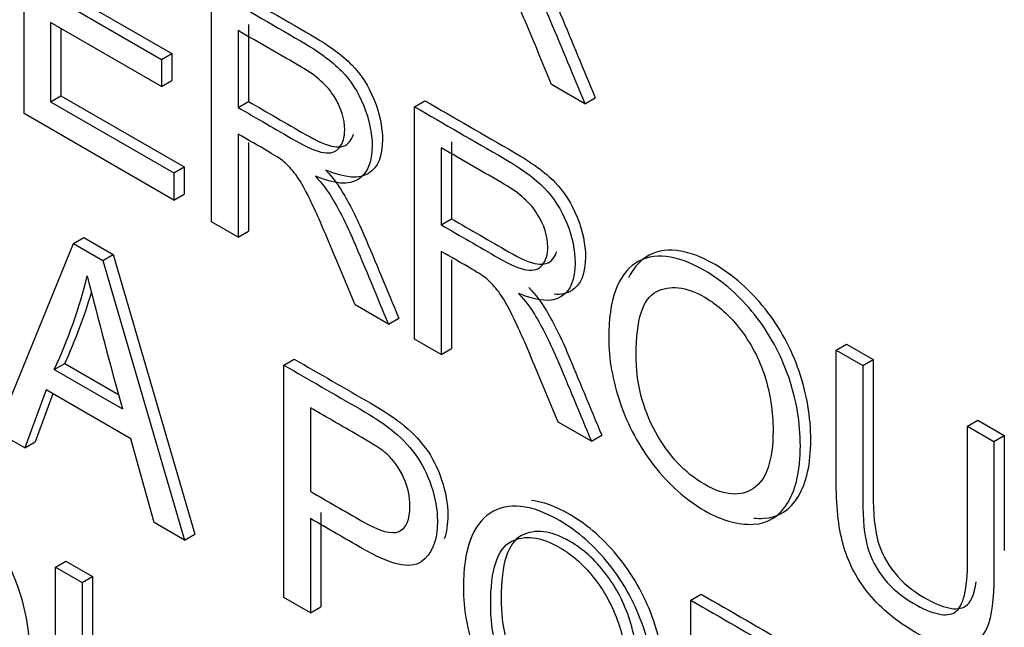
# Model space of a CAD drawing. Header units: inches. Extents: x 2 to 538, y -2 to 358.
# Tile 114 of 121: x 515.798 to 516.133, y 273.505 to 273.712. Entities that reach past the tile are written whole.
import ezdxf

# ---------------------------------------------------------------- set-up
doc = ezdxf.new("R2010")
doc.units = ezdxf.units.IN
doc.header["$MEASUREMENT"] = 0
doc.layers.add('Default', color=7, linetype='Continuous')
doc.layers.add('LAB20180', color=7, linetype='Continuous')

# ---------------------------------------------------------------- blocks, each defined once
blk = doc.blocks.new('SE6')
at = {"layer": 'LAB20180', "color": 7, "linetype": 'Continuous'}
for p, q in [((515.7997159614, 273.679586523), (515.7997159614, 273.7586074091)), ((515.8086856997, 273.7198330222), (515.8464314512, 273.6980405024)), ((515.8122212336, 273.7218742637), (515.8499669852, 273.7000817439)), ((515.8634602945, 273.6427837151), (515.8634602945, 273.7218046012)), ((515.8464314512, 273.688787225), (515.8086856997, 273.7105797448)), ((515.8086856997, 273.7105797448), (515.8086856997, 273.6836611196)), ((515.8760110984, 273.7099133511), (515.8760110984, 273.6837307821)), ((515.8122212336, 273.7085385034), (515.8122212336, 273.6857023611)), ((515.8724755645, 273.7078721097), (515.8724755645, 273.6816895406)), ((515.8464314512, 273.6980405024), (515.8499669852, 273.7000817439)), ((515.8499669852, 273.7000817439), (515.8499669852, 273.6908284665)), ((515.8464314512, 273.6980405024), (515.8464314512, 273.688787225)), ((515.8464314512, 273.688787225), (515.8499669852, 273.6908284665)), ((515.9904708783, 273.6829618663), (515.9791334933, 273.6895075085)), ((515.8086856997, 273.6836611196), (515.8122212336, 273.6857023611)), ((515.8086856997, 273.6836611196), (515.8506203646, 273.6594501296)), ((515.8122212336, 273.6857023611), (515.8541558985, 273.661491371)), ((515.8724755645, 273.6816895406), (515.8760110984, 273.6837307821)), ((515.9325318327, 273.6819261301), (515.9360673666, 273.6839673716)), ((515.9904708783, 273.6829618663), (515.9940064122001, 273.6850031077)), ((515.8506203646, 273.6501968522), (515.7997159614, 273.679586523)), ((515.9325318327, 273.602905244), (515.9325318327, 273.6819261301)), ((515.8724755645, 273.672646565), (515.8724755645, 273.6375787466)), ((515.8760110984, 273.6697736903), (515.8760110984, 273.639619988)), ((515.9450826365, 273.67003488), (515.9450826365, 273.643852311)), ((515.9415471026, 273.6679936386), (515.9415471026, 273.6418110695)), ((515.8506203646, 273.6594501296), (515.8541558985, 273.661491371)), ((515.8506203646, 273.6594501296), (515.8506203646, 273.6501968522)), ((515.8541558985, 273.661491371), (515.8541558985, 273.6522380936)), ((515.8506203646, 273.6501968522), (515.8541558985, 273.6522380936)), ((515.8724755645, 273.6375787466), (515.8634602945, 273.6427837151)), ((515.9415471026, 273.6418110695), (515.9450826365, 273.643852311)), ((515.8724755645, 273.6375787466), (515.8760110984, 273.639619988)), ((515.8164943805, 273.6354126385), (515.8200299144, 273.6374538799)), ((515.8200299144, 273.6374538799), (515.8300013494, 273.6316968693)), ((515.7904047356, 273.5714546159), (515.8164943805, 273.6354126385)), ((515.8164943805, 273.6354126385), (515.8264658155, 273.6296556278)), ((515.9415471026, 273.6327680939), (515.9415471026, 273.5977002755)), ((515.8264658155, 273.6296556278), (515.8300013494, 273.6316968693)), ((515.8264658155, 273.6296556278), (515.8542401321, 273.5345992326)), ((515.8300013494, 273.6316968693), (515.857775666, 273.536640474)), ((515.9450826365, 273.6298952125), (515.9450826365, 273.5997415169)), ((515.923607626, 273.6080576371), (515.912270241, 273.6146032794)), ((515.923607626, 273.6080576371), (515.9271431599, 273.6100988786)), ((515.9415471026, 273.5977002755), (515.9325318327, 273.602905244)), ((515.9415471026, 273.5977002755), (515.9450826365, 273.5997415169)), ((516.0759565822, 273.5991198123), (516.0794921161, 273.6011610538)), ((516.0759565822, 273.5991198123), (516.0849718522, 273.5939148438)), ((516.0794921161, 273.6011610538), (516.0885073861, 273.5959560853)), ((515.8880701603, 273.5940883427), (515.8916056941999, 273.5961295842)), ((516.0849718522, 273.5939148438), (516.0885073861, 273.5959560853)), ((515.8099833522, 273.5925899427), (515.8135188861, 273.5946311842)), ((515.8099833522, 273.5925899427), (515.8331589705, 273.5792094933)), ((515.8135188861, 273.5946311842), (515.831850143, 273.5840476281)), ((515.8880701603, 273.5150674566), (515.8880701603, 273.5940883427)), ((515.8072514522, 273.5856499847), (515.7999208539, 273.5659604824)), ((515.8360729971, 273.5690098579), (515.8072514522, 273.5856499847)), ((515.8095359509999, 273.5843310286), (515.8034563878, 273.5680017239)), ((515.8970854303, 273.5795775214), (515.8970854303, 273.5511867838)), ((516.1206231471, 273.5733315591), (516.124158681, 273.5753728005)), ((516.124158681, 273.5753728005), (516.1331284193, 273.5701941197)), ((515.9926791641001, 273.568179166), (515.9813417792, 273.5747248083)), ((516.1206231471, 273.5733315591), (516.1295928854, 273.5681528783)), ((515.7999208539, 273.5659604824), (515.7904047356, 273.5714546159)), ((515.8439044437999, 273.540566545), (515.8360729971, 273.5690098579)), ((515.9926791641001, 273.568179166), (515.996214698, 273.5702204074)), ((516.1295928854, 273.5681528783), (516.1331284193, 273.5701941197)), ((515.7999208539, 273.5659604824), (515.8034563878, 273.5680017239)), ((515.8970854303, 273.5419335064), (515.8970854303, 273.5098624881)), ((515.9006209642, 273.5439747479), (515.9006209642, 273.5119037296)), ((515.8542401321, 273.5345992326), (515.8439044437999, 273.540566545)), ((515.8542401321, 273.5345992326), (515.857775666, 273.536640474)), ((515.8103931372, 273.5253748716), (515.8139286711, 273.5274161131)), ((515.8103931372, 273.5253748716), (515.8194084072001, 273.5201699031)), ((515.8139286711, 273.5274161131), (515.8229439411, 273.5222111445)), ((515.8194084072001, 273.5201699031), (515.8229439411, 273.5222111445)), ((515.8970854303, 273.5098624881), (515.8880701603, 273.5150674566)), ((516.0265319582, 273.5141473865), (516.0300674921, 273.5161886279)), ((515.8970854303, 273.5098624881), (515.9006209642, 273.5119037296)), ((516.0265319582, 273.4351265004), (516.0265319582, 273.5141473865))]:
    blk.add_line(p, q, dxfattribs=at)
for centre, radius, start, end in [((515.6530179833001, 273.6656032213), 0.1731157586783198, 335.0542550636, 346.2660775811), ((517.5137478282, 274.0477559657), 1.744681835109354, 194.0398056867, 195.5784163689), ((515.6565535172, 273.6676444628), 0.1731157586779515, 335.0542550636, 343.7281593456)]:
    blk.add_arc(centre, radius, start, end, dxfattribs=at)
for points, knots in [([(515.9791334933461, 273.6895075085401), (515.9761284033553, 273.6967278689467), (515.9731233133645, 273.7039482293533), (515.9701182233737, 273.7111685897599), (515.9675120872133, 273.7174303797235), (515.9652918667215, 273.7223145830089), (515.9635616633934, 273.725837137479), (515.9618490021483, 273.729323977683), (515.9603289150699, 273.731962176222), (515.9589629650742, 273.733749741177), (515.957629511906, 273.7354947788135), (515.9562765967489, 273.736983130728), (515.9548651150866, 273.7382186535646), (515.9538392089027, 273.7391166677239), (515.9521332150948, 273.7401639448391), (515.9498111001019, 273.7415046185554), (515.9463203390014, 273.7435200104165), (515.9428295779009, 273.7455354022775), (515.9393388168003, 273.7475507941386)], [0, 0, 0, 0, 0.307175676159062, 0.307175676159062, 0.307175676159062, 0.5164031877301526, 0.5164031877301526, 0.5164031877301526, 0.6347908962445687, 0.6347908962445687, 0.6347908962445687, 0.7168114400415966, 0.7168114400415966, 0.7168114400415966, 0.8091827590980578, 0.8091827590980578, 0.8091827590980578, 1, 1, 1, 1]), ([(515.9656561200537, 273.7332502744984), (515.9680692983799, 273.730542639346), (515.9698905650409, 273.7281767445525), (515.9711199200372, 273.7261525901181), (515.9737447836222, 273.7218307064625), (515.9762649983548, 273.716873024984), (515.9786326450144, 273.7113000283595), (515.9826411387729, 273.7018647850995), (515.986524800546, 273.6924079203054), (515.9904708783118, 273.6829618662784)], [0, 0, 0, 0, 0.1601918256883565, 0.1601918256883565, 0.1601918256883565, 0.4533704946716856, 0.4533704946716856, 0.4533704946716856, 1, 1, 1, 1]), ([(515.9691916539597, 273.7352915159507), (515.9716048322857, 273.7325838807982), (515.9734260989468, 273.7302179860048), (515.9746554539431, 273.7281938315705), (515.9772803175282, 273.7238719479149), (515.9798005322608, 273.7189142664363), (515.9821681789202, 273.7133412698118), (515.9861766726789, 273.7039060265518), (515.9900603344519, 273.6944491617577), (515.9940064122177, 273.6850031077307)], [0, 0, 0, 0, 0.1601918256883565, 0.1601918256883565, 0.1601918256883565, 0.4533704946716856, 0.4533704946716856, 0.4533704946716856, 1, 1, 1, 1]), ([(515.8669958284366, 273.7238458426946), (515.8770886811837, 273.7180187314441), (515.8871815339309, 273.7121916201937), (515.8972743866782, 273.7063645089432), (515.9033756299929, 273.702841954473), (515.9079743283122, 273.6994508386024), (515.9143487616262, 273.6929314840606), (515.9168985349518, 273.6889357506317), (515.9187653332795, 273.6842828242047), (515.9206442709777, 273.6795996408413), (515.9216338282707, 273.6750558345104), (515.9216338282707, 273.665119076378), (515.9200402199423, 273.6613073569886), (515.9137568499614, 273.6572590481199), (515.9089304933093, 273.6576270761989), (515.9023284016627, 273.6603872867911)], [0, 0, 0, 0, 0.3184289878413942, 0.3184289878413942, 0.3184289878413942, 0.4461326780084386, 0.4461326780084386, 0.5738363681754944, 0.5738363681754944, 0.5738363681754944, 0.6918952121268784, 0.6918952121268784, 0.8459476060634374, 0.8459476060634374, 1, 1, 1, 1]), ([(515.8634602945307, 273.7218046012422), (515.8735531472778, 273.7159774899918), (515.883646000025, 273.7101503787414), (515.8937388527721, 273.7043232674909), (515.8998400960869, 273.7008007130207), (515.9044387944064, 273.6974095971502), (515.9108132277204, 273.6908902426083), (515.9133630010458, 273.6868945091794), (515.9152297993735, 273.6822415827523), (515.9171087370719, 273.6775583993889), (515.9180982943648, 273.673014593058), (515.9180982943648, 273.6630778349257), (515.9165046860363, 273.6592661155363), (515.9102213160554, 273.6552178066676), (515.9053949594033, 273.6555858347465), (515.8987928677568, 273.6583460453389)], [0, 0, 0, 0, 0.3184289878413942, 0.3184289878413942, 0.3184289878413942, 0.4461326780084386, 0.4461326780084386, 0.5738363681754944, 0.5738363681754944, 0.5738363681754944, 0.6918952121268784, 0.6918952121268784, 0.8459476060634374, 0.8459476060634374, 1, 1, 1, 1]), ([(515.8724755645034, 273.6816895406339), (515.8789562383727, 273.677947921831), (515.8854369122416, 273.6742063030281), (515.8919175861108, 273.6704646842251), (515.8960609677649, 273.6680725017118), (515.8992937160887, 273.6667318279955), (515.9016158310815, 273.6663375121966), (515.9039522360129, 273.6659407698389), (515.9057136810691, 273.666547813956), (515.9069430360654, 273.6680462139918), (515.9081516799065, 273.6695193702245), (515.9087643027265, 273.6715161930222), (515.9087643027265, 273.6778252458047), (515.9075804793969, 273.6815581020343), (515.9052583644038, 273.6853172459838), (515.902911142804, 273.6891170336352), (515.899157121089, 273.6924675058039), (515.8941031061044, 273.6953854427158), (515.8868939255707, 273.6995476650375), (515.879684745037, 273.7037098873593), (515.8724755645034, 273.707872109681)], [0, 0, 0, 0, 0.2284509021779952, 0.2284509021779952, 0.2284509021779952, 0.3439019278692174, 0.3439019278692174, 0.3439019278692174, 0.4247237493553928, 0.4247237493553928, 0.4247237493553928, 0.4990316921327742, 0.4990316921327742, 0.6067023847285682, 0.6067023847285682, 0.6067023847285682, 0.7458254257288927, 0.7458254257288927, 0.7458254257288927, 1, 1, 1, 1]), ([(515.8760110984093, 273.6837307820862), (515.8824917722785, 273.6799891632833), (515.8889724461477, 273.6762475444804), (515.8954531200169, 273.6725059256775), (515.899596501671, 273.6701137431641), (515.9028292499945, 273.6687730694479), (515.9051513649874, 273.6683787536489), (515.9074877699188, 273.6679820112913), (515.9092492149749, 273.6685890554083), (515.9104785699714, 273.6700874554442), (515.9110579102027, 273.6707935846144), (515.9115003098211, 273.6716200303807), (515.9118039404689, 273.6725729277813)], [0, 0, 0, 0, 0.2284509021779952, 0.2284509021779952, 0.2284509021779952, 0.3439019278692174, 0.3439019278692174, 0.3439019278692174, 0.4247237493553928, 0.4247237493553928, 0.4247237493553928, 0.4603418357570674, 0.4603418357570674, 0.4603418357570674, 0.4603418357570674]), ([(515.9360673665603, 273.6839673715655), (515.9461602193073, 273.6781402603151), (515.9562530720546, 273.6723131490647), (515.9663459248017, 273.6664860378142), (515.9724471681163, 273.662963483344), (515.9770458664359, 273.6595723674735), (515.9834202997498, 273.6530530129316), (515.9859245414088, 273.6490835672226), (515.9897492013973, 273.6397251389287), (515.9906598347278, 273.6352036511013), (515.9906598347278, 273.6252668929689), (515.9891117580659, 273.6214288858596), (515.9843981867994, 273.6183919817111), (515.9824045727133, 273.6179780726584), (515.9799778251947, 273.6181630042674)], [0, 0, 0, 0, 0.318523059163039, 0.318523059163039, 0.318523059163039, 0.4400037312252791, 0.4400037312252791, 0.5614844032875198, 0.5614844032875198, 0.6829650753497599, 0.6829650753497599, 0.8414825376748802, 0.8414825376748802, 0.9207939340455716, 0.9207939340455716, 0.9207939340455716, 0.9207939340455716]), ([(515.9325318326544, 273.6819261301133), (515.9426246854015, 273.6760990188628), (515.9527175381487, 273.6702719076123), (515.9628103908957, 273.6644447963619), (515.9689116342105, 273.6609222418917), (515.9735103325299, 273.6575311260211), (515.9798847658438, 273.6510117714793), (515.9823890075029, 273.6470423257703), (515.9862136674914, 273.6376838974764), (515.987124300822, 273.6331624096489), (515.987124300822, 273.6232256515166), (515.9855762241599, 273.6193876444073), (515.979292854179, 273.6153393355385), (515.974466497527, 273.6157073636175), (515.9678644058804, 273.6184675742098)], [0, 0, 0, 0, 0.318523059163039, 0.318523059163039, 0.318523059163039, 0.4400037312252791, 0.4400037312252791, 0.5614844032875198, 0.5614844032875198, 0.6829650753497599, 0.6829650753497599, 0.8414825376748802, 0.8414825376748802, 1, 1, 1, 1]), ([(515.9122702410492, 273.6146032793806), (515.9092651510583, 273.6218236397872), (515.9062600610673, 273.6290440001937), (515.9032549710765, 273.6362643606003), (515.9006488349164, 273.642526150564), (515.8984286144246, 273.6474103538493), (515.8966984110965, 273.6509329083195), (515.8949857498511, 273.6544197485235), (515.893465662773, 273.6570579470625), (515.892099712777, 273.6588455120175), (515.890766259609, 273.660590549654), (515.8894133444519, 273.6620789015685), (515.8880018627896, 273.663314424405), (515.8869759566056, 273.6642124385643), (515.8853154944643, 273.6651808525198), (515.8829478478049, 273.6666003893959), (515.879458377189, 273.6686925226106), (515.8759663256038, 273.670631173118), (515.8724755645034, 273.6726465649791)], [0, 0, 0, 0, 0.3071834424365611, 0.3071834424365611, 0.3071834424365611, 0.5164162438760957, 0.5164162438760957, 0.5164162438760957, 0.6348069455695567, 0.6348069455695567, 0.6348069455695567, 0.7168295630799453, 0.7168295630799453, 0.7168295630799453, 0.8092335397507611, 0.8092335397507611, 0.8092335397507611, 1, 1, 1, 1]), ([(515.9415471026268, 273.6418110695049), (515.9480277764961, 273.6380694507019), (515.9545084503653, 273.634327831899), (515.9609891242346, 273.6305862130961), (515.9650869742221, 273.6282203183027), (515.9683652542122, 273.6268533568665), (515.9706873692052, 273.6264590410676), (515.9730237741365, 273.6260622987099), (515.9747852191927, 273.626669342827), (515.976014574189, 273.6281677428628), (515.9772232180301, 273.6296408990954), (515.9778358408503, 273.6316377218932), (515.9778358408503, 273.6379467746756), (515.9766520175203, 273.6416796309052), (515.9742843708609, 273.6454650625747), (515.9719422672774, 273.6492096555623), (515.9682286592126, 273.6525890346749), (515.9631746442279, 273.6555069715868), (515.9559654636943, 273.6596691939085), (515.9487562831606, 273.6638314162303), (515.9415471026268, 273.667993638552)], [0, 0, 0, 0, 0.2285169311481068, 0.2285169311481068, 0.2285169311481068, 0.3439965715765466, 0.3439965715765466, 0.3439965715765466, 0.4248417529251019, 0.4248417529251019, 0.4248417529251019, 0.4992991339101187, 0.4992991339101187, 0.6071863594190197, 0.6071863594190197, 0.6071863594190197, 0.7458376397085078, 0.7458376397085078, 0.7458376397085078, 1, 1, 1, 1]), ([(515.9023284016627, 273.6603872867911), (515.9047415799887, 273.6576796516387), (515.9065628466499, 273.6553137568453), (515.9077922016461, 273.6532896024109), (515.9104170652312, 273.6489677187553), (515.9129372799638, 273.6440100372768), (515.9153049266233, 273.6384370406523), (515.9193134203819, 273.6290017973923), (515.923197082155, 273.6195449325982), (515.9271431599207, 273.6100988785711)], [0, 0, 0, 0, 0.1601918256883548, 0.1601918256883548, 0.1601918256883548, 0.4533704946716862, 0.4533704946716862, 0.4533704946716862, 1, 1, 1, 1]), ([(515.8987928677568, 273.6583460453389), (515.9012060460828, 273.6556384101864), (515.9030273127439, 273.653272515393), (515.9042566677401, 273.6512483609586), (515.9068815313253, 273.646926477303), (515.9094017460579, 273.6419687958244), (515.9117693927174, 273.6363957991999), (515.9157778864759, 273.6269605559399), (515.919661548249, 273.6175036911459), (515.9236076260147, 273.6080576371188)], [0, 0, 0, 0, 0.1601918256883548, 0.1601918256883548, 0.1601918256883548, 0.4533704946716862, 0.4533704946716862, 0.4533704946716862, 1, 1, 1, 1]), ([(515.9450826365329, 273.6438523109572), (515.9515633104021, 273.6401106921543), (515.9580439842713, 273.6363690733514), (515.9645246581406, 273.6326274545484), (515.9686225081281, 273.630261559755), (515.9719007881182, 273.6288945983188), (515.9742229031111, 273.6285002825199), (515.9765593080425, 273.6281035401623), (515.9783207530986, 273.6287105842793), (515.9795501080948, 273.6302089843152), (515.9801268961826, 273.6309120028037), (515.9805679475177, 273.6317342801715), (515.9808714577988, 273.6326818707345)], [0, 0, 0, 0, 0.2285169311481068, 0.2285169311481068, 0.2285169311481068, 0.3439965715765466, 0.3439965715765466, 0.3439965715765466, 0.4248417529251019, 0.4248417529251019, 0.4248417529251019, 0.4603742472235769, 0.4603742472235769, 0.4603742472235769, 0.4603742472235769]), ([(515.9813417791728, 273.5747248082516), (515.978336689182, 273.5819451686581), (515.9753315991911, 273.5891655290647), (515.9723265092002, 273.5963858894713), (515.9697203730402, 273.602647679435), (515.9675001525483, 273.6075318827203), (515.9657699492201, 273.6110544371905), (515.9640572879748, 273.6145412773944), (515.9625372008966, 273.6171794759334), (515.9611712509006, 273.6189670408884), (515.9598377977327, 273.6207120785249), (515.9584848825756, 273.6222004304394), (515.9570734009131, 273.623435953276), (515.9560474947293, 273.6243339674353), (515.9543415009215, 273.6253286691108), (515.9520193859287, 273.6267219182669), (515.9485299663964, 273.6288155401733), (515.9450378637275, 273.630752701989), (515.9415471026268, 273.63276809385)], [0, 0, 0, 0, 0.3071840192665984, 0.3071840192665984, 0.3071840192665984, 0.5164172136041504, 0.5164172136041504, 0.5164172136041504, 0.6348081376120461, 0.6348081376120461, 0.6348081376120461, 0.7168309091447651, 0.7168309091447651, 0.7168309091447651, 0.8092329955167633, 0.8092329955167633, 0.8092329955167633, 1, 1, 1, 1]), ([(515.9985527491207, 273.6032206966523), (515.9985527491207, 273.6163119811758), (516.001603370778, 273.6248029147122), (516.0076590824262, 273.6287197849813), (516.0137362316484, 273.6326505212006), (516.0215917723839, 273.6317691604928), (516.0374823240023, 273.6225947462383), (516.0431737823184, 273.6175737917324), (516.0532818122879, 273.6047979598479), (516.0571520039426, 273.5976739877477), (516.06243367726, 273.5822168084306), (516.0637540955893, 273.5744093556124), (516.0637540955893, 273.5584789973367), (516.0623426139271, 273.5521436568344), (516.0567877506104, 273.5427326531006), (516.0528264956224, 273.5402353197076), (516.0477269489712, 273.5399724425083), (516.0425731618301, 273.5397067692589), (516.0370725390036, 273.5412342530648), (516.0247334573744, 273.548358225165), (516.0189964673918, 273.5534580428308), (516.0088884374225, 273.5664441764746), (516.0050637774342, 273.5735418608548), (516.002468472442, 273.5812967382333), (515.9999086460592, 273.5889456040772), (515.9985527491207, 273.5962807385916), (515.9985527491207, 273.6032206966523)], [0, 0, 0, 0, 0.1334839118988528, 0.1334839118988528, 0.1334839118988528, 0.2594044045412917, 0.2594044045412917, 0.3417599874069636, 0.3417599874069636, 0.4241155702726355, 0.4241155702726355, 0.5064711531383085, 0.5064711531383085, 0.5904738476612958, 0.5904738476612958, 0.6744765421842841, 0.6744765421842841, 0.6744765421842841, 0.7514683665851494, 0.7514683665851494, 0.8349748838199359, 0.8349748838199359, 0.9184814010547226, 0.9184814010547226, 0.9184814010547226, 1, 1, 1, 1]), ([(516.047895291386, 273.5420913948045), (516.0490341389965, 273.5419822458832), (516.0501562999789, 273.5419566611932), (516.0512624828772, 273.5420136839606), (516.0563620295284, 273.5422765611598), (516.0603232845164, 273.5447738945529), (516.0658781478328, 273.5541848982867), (516.0672896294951, 273.5605202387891), (516.0672896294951, 273.5764505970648), (516.0659692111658, 273.584258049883), (516.0606875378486, 273.5997152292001), (516.0568173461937, 273.6068392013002), (516.0467093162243, 273.6196150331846), (516.0410178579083, 273.6246359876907), (516.0251273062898, 273.6338104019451), (516.0172717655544, 273.6346917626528), (516.0111946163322, 273.6307610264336), (516.0087494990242, 273.6291795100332), (516.0067943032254, 273.626852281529), (516.0053320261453, 273.6237776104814)], [0.3089983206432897, 0.3089983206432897, 0.3089983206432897, 0.3089983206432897, 0.3255234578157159, 0.3255234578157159, 0.3255234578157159, 0.4095261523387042, 0.4095261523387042, 0.4935288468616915, 0.4935288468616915, 0.5758844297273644, 0.5758844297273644, 0.6582400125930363, 0.6582400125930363, 0.7405955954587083, 0.7405955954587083, 0.8665160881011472, 0.8665160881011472, 0.8665160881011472, 0.9204129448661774, 0.9204129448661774, 0.9204129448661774, 0.9204129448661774]), ([(515.9713999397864, 273.6205088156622), (515.9738131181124, 273.6178011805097), (515.9756343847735, 273.6154352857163), (515.9768637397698, 273.6134111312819), (515.9794886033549, 273.6090892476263), (515.9820088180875, 273.6041315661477), (515.9843764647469, 273.5985585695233), (515.9883849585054, 273.5891233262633), (515.9922686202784, 273.5796664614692), (515.9962146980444, 273.5702204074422)], [0, 0, 0, 0, 0.1601918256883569, 0.1601918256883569, 0.1601918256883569, 0.4533704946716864, 0.4533704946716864, 0.4533704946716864, 1, 1, 1, 1]), ([(516.0078867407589, 273.5976214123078), (516.0078867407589, 273.5881052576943), (516.0100722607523, 273.5793777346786), (516.0189054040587, 273.5633422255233), (516.0244602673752, 273.5574012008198), (516.0378921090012, 273.5496463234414), (516.0434925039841, 273.5491994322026), (516.0478635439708, 273.5521962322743), (516.0522119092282, 273.5551774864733), (516.0544656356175, 273.5616860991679), (516.0544656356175, 273.5782473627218), (516.0535094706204, 273.5844249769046), (516.049775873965, 273.596149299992), (516.0469984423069, 273.6014331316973), (516.0398044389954, 273.6108441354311), (516.0357521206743, 273.6144981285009), (516.031244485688, 273.6171531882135), (516.0248711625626, 273.6209071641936), (516.0193607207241, 273.6214380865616), (516.0147620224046, 273.6190459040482), (516.0101405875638, 273.6166418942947), (516.0078867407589, 273.6094508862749), (516.0078867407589, 273.5976214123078)], [0, 0, 0, 0, 0.1188852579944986, 0.1188852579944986, 0.237770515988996, 0.237770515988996, 0.3590986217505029, 0.3590986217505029, 0.3590986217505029, 0.4915419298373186, 0.4915419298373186, 0.5752625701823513, 0.5752625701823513, 0.6589832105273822, 0.6589832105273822, 0.7427038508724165, 0.7427038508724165, 0.7427038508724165, 0.8546395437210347, 0.8546395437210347, 0.8546395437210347, 1, 1, 1, 1]), ([(515.9678644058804, 273.6184675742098), (515.9702775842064, 273.6157599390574), (515.9720988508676, 273.6133940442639), (515.9733282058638, 273.6113698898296), (515.9759530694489, 273.607048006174), (515.9784732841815, 273.6020903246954), (515.9808409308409, 273.5965173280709), (515.9848494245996, 273.587082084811), (515.9887330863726, 273.5776252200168), (515.9926791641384, 273.5681791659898)], [0, 0, 0, 0, 0.1601918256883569, 0.1601918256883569, 0.1601918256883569, 0.4533704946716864, 0.4533704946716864, 0.4533704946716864, 1, 1, 1, 1]), ([(516.1295928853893, 273.5681528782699), (516.1295928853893, 273.5529410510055), (516.1295928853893, 273.5377292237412), (516.1295928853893, 273.5225173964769), (516.1295928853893, 273.514578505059), (516.1288188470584, 273.5087163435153), (516.1257226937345, 273.5011454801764), (516.1229452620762, 273.4989635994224), (516.1188929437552, 273.498411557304), (516.1148202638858, 273.4978567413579), (516.1095134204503, 273.4994104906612), (516.0965824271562, 273.5068762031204), (516.0913462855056, 273.5111611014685), (516.0872484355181, 273.5161031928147), (516.0832048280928, 273.5209798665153), (516.0803276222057, 273.5263028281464), (516.0785974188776, 273.5321387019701), (516.0768605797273, 273.5379969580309), (516.0759565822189, 273.5450722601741), (516.0759565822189, 273.5534843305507), (516.0759565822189, 273.5686961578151), (516.0759565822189, 273.5839079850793), (516.0759565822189, 273.5991198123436)], [0, 0, 0, 0, 0.2293763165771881, 0.2293763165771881, 0.2293763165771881, 0.3158626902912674, 0.3158626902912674, 0.4023490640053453, 0.4023490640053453, 0.4023490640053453, 0.4989341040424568, 0.4989341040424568, 0.5928362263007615, 0.5928362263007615, 0.5928362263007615, 0.6692127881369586, 0.6692127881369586, 0.6692127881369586, 0.7706414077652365, 0.7706414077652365, 0.7706414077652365, 1, 1, 1, 1]), ([(515.8916056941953, 273.596129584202), (515.9002111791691, 273.5911612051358), (515.908816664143, 273.5861928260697), (515.9174221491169, 273.5812244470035), (515.9219753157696, 273.5785956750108), (515.9254357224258, 273.5762823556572), (515.9278033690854, 273.5744422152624), (515.931166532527, 273.5718283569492), (515.9339956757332, 273.5689743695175), (515.9362722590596, 273.5658724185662), (515.9385700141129, 273.5627416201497), (515.9403701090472, 273.5591427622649), (515.941736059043, 273.5550944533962), (515.9431284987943, 273.5509676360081), (515.9438305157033, 273.5469978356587), (515.9438305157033, 273.5399321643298), (515.9434213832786, 273.5372352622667), (515.9426077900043, 273.5350084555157)], [0, 0, 0, 0, 0.216957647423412, 0.216957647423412, 0.216957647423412, 0.3044848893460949, 0.3044848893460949, 0.3044848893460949, 0.3811069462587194, 0.3811069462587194, 0.3811069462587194, 0.4539712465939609, 0.4539712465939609, 0.4539712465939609, 0.5331551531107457, 0.5331551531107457, 0.5977768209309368, 0.5977768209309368, 0.5977768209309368, 0.5977768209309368]), ([(516.0885073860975, 273.5959560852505), (516.0885073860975, 273.5807617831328), (516.0885073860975, 273.5655674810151), (516.0885073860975, 273.5503731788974), (516.0885073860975, 273.5435383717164), (516.0890537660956, 273.5381756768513), (516.0912392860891, 273.5303945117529), (516.0931516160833, 273.526766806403), (516.0985243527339, 273.5201948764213), (516.1018026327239, 273.5174083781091), (516.1123659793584, 273.5113096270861), (516.1171012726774, 273.5103106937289), (516.1217027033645, 273.5133101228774), (516.1229209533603, 273.5160866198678), (516.1235789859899, 273.5204540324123)], [0, 0, 0, 0, 0.2724293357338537, 0.2724293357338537, 0.2724293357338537, 0.3428974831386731, 0.3428974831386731, 0.4133656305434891, 0.4133656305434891, 0.4838337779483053, 0.4838337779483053, 0.6057022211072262, 0.6057022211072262, 0.6824793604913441, 0.6824793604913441, 0.6824793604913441, 0.6824793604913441]), ([(515.8880701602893, 273.5940883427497), (515.8966756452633, 273.5891199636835), (515.9052811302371, 273.5841515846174), (515.9138866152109, 273.5791832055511), (515.9184397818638, 273.5765544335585), (515.92190018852, 273.5742411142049), (515.9242678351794, 273.57240097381), (515.927630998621, 273.5697871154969), (515.9304601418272, 273.5669331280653), (515.9327367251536, 273.5638311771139), (515.9350344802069, 273.5607003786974), (515.9368345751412, 273.5571015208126), (515.9382005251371, 273.5530532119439), (515.9395929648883, 273.5489263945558), (515.9402949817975, 273.5449565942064), (515.9402949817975, 273.5342837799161), (515.9384281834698, 273.5296834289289), (515.9347401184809, 273.5271860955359), (515.9310084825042, 273.5246592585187), (515.9243133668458, 273.5262134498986), (515.9146606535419, 273.5317864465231), (515.9088022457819, 273.5351687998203), (515.902943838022, 273.5385511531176), (515.897085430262, 273.5419335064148)], [0, 0, 0, 0, 0.216957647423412, 0.216957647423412, 0.216957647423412, 0.3044848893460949, 0.3044848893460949, 0.3044848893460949, 0.3811069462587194, 0.3811069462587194, 0.3811069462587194, 0.4539712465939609, 0.4539712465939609, 0.4539712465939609, 0.5331551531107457, 0.5331551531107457, 0.6711919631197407, 0.6711919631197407, 0.6711919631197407, 0.8522983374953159, 0.8522983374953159, 0.8522983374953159, 1, 1, 1, 1]), ([(516.0849718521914, 273.5939148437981), (516.0849718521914, 273.5787205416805), (516.0849718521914, 273.5635262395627), (516.0849718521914, 273.548331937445), (516.0849718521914, 273.541497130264), (516.0855182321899, 273.536134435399), (516.0877037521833, 273.5283532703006), (516.0896160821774, 273.5247255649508), (516.0949888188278, 273.518153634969), (516.0982670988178, 273.5153671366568), (516.1088304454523, 273.5092683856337), (516.1135657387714, 273.5082694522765), (516.119211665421, 273.5119497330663), (516.1206231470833, 273.5178644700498), (516.1206231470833, 273.5277486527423), (516.1206231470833, 273.54294295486), (516.1206231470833, 273.5581372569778), (516.1206231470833, 273.5733315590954)], [0, 0, 0, 0, 0.2724293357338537, 0.2724293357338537, 0.2724293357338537, 0.3428974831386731, 0.3428974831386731, 0.4133656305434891, 0.4133656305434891, 0.4838337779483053, 0.4838337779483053, 0.6057022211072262, 0.6057022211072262, 0.7275706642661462, 0.7275706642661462, 0.7275706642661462, 1, 1, 1, 1]), ([(515.897085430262, 273.5511867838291), (515.9029893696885, 273.5477781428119), (515.908893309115, 273.5443695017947), (515.9147972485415, 273.5409608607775), (515.9206708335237, 273.537569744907), (515.9248142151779, 273.5364393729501), (515.9297316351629, 273.538647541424), (515.9309609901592, 273.541512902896), (515.9309609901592, 273.549399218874), (515.9302324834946, 273.552658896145), (515.9288210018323, 273.5558397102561), (515.9273948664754, 273.5590535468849), (515.9254516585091, 273.5617281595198), (515.9230840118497, 273.5638837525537), (515.9215457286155, 273.5652842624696), (515.918712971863, 273.5670908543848), (515.9146151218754, 273.5694567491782), (515.9087718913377, 273.5728303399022), (515.9029286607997, 273.5762039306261), (515.897085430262, 273.5795775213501)], [0, 0, 0, 0, 0.2155027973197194, 0.2155027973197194, 0.2155027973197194, 0.3550350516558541, 0.3550350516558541, 0.4945673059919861, 0.4945673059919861, 0.5956079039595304, 0.5956079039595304, 0.5956079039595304, 0.6831759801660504, 0.6831759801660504, 0.6831759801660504, 0.7866919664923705, 0.7866919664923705, 0.7866919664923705, 1, 1, 1, 1]), ([(515.7821524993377, 273.4683508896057), (515.7833545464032, 273.4682248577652), (515.7845366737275, 273.4681968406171), (515.7856990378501, 273.4682687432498), (515.7907985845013, 273.468584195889), (515.7947598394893, 273.471081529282), (515.8003147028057, 273.4804925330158), (515.8017261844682, 273.4868278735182), (515.8017261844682, 273.502705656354), (515.8004604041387, 273.5105131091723), (515.7977649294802, 273.5182942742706), (515.7950785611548, 273.526049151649), (515.791273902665, 273.533121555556), (515.786199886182, 273.5395347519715), (515.7811458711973, 273.5459226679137), (515.7754544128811, 273.5509436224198), (515.7644418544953, 273.5573017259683), (515.7601260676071, 273.5589071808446), (515.7562431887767, 273.5593620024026)], [0.3081334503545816, 0.3081334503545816, 0.3081334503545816, 0.3081334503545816, 0.3255531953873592, 0.3255531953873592, 0.3255531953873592, 0.4116387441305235, 0.4116387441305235, 0.4977242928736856, 0.4977242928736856, 0.5826771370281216, 0.5826771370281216, 0.5826771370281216, 0.6629406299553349, 0.6629406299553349, 0.6629406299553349, 0.7434569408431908, 0.7434569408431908, 0.8040576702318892, 0.8040576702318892, 0.8040576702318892, 0.8040576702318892]), ([(515.9491281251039, 273.5182482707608), (515.9491281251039, 273.5313395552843), (515.9521787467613, 273.5398304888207), (515.9582344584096, 273.5437473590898), (515.9642888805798, 273.5476633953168), (515.9721671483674, 273.5467967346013), (515.9880576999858, 273.5376223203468), (515.9937491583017, 273.5326013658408), (515.9988031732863, 273.5262134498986), (516.0038771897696, 273.5198002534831), (516.007727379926, 273.5127015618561), (516.0103682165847, 273.5049729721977), (516.0130270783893, 273.4971916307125), (516.0143294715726, 273.4893843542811), (516.0143294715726, 273.4735065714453), (516.0129179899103, 273.4671712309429), (516.0073631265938, 273.4577602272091), (516.0034018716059, 273.455262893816), (515.9983023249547, 273.4549474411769), (515.9931872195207, 273.4546310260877), (515.9876479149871, 273.4562618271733), (515.9753088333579, 273.4633857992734), (515.9695718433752, 273.4684856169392), (515.9594638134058, 273.4814717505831), (515.9556391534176, 273.4885694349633), (515.9504485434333, 273.5039740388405), (515.9491281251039, 273.5113083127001), (515.9491281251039, 273.5182482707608)], [0, 0, 0, 0, 0.1334661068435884, 0.1334661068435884, 0.1334661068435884, 0.2565700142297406, 0.2565700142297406, 0.3370834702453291, 0.3370834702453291, 0.3370834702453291, 0.4173785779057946, 0.4173785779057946, 0.4173785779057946, 0.5023329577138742, 0.5023329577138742, 0.5884200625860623, 0.5884200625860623, 0.6745071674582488, 0.6745071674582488, 0.6745071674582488, 0.7510244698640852, 0.7510244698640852, 0.8340163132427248, 0.8340163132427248, 0.9170081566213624, 0.9170081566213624, 1, 1, 1, 1]), ([(515.9983196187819, 273.4570691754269), (515.9995135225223, 273.4569448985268), (516.0006864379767, 273.4569174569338), (516.0018378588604, 273.4569886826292), (516.0069374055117, 273.4573041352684), (516.0108986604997, 273.4598014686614), (516.0164535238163, 273.4692124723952), (516.0178650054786, 273.4755478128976), (516.0178650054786, 273.4914255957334), (516.0165626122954, 273.4992328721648), (516.0139037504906, 273.50701421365), (516.0112629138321, 273.5147428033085), (516.0074127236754, 273.5218414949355), (516.0023387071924, 273.5282546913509), (515.9972846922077, 273.5346426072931), (515.9915932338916, 273.5396635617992), (515.9805282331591, 273.5460519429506), (515.9761748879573, 273.5476532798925), (515.9722615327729, 273.548082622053)], [0.3082686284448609, 0.3082686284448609, 0.3082686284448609, 0.3082686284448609, 0.3254928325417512, 0.3254928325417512, 0.3254928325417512, 0.4115799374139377, 0.4115799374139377, 0.4976670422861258, 0.4976670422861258, 0.5826214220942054, 0.5826214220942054, 0.5826214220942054, 0.6629165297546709, 0.6629165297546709, 0.6629165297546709, 0.7434299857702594, 0.7434299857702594, 0.8047005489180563, 0.8047005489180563, 0.8047005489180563, 0.8047005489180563]), ([(515.9619521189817, 273.5147165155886), (515.9619521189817, 273.5265459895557), (515.9642514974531, 273.5337107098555), (515.9688729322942, 273.536114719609), (515.9734716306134, 273.5385069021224), (515.9789809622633, 273.5378497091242), (515.9898630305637, 273.5315669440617), (515.9939153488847, 273.5279129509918), (516.0011093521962, 273.518501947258), (516.0039206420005, 273.5131634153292), (516.005753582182, 273.507355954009), (516.0076203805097, 273.5014412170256), (516.0085310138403, 273.4953424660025), (516.0085310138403, 273.4787812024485), (516.0063228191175, 273.4722463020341), (516.0019744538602, 273.4692650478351), (515.9976034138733, 273.4662682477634), (515.9920030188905, 273.4667151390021), (515.9785256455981, 273.4744963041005), (515.9730163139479, 273.480411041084), (515.9641831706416, 273.4964465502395), (515.9619521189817, 273.5052003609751), (515.9619521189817, 273.5147165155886)], [0, 0, 0, 0, 0.1454709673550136, 0.1454709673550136, 0.1454709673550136, 0.2570195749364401, 0.2570195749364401, 0.3359003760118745, 0.3359003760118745, 0.4147811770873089, 0.4147811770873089, 0.4147811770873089, 0.5022934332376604, 0.5022934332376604, 0.6407349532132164, 0.6407349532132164, 0.6407349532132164, 0.7615712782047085, 0.7615712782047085, 0.8807856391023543, 0.8807856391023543, 1, 1, 1, 1]), ([(515.9584165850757, 273.5126752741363), (515.9584165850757, 273.5031591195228), (515.9606476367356, 273.4944053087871), (515.9694807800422, 273.4783697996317), (515.9749901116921, 273.4724550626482), (515.9884674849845, 273.4646738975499), (515.9940678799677, 273.4642270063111), (515.9984389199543, 273.4672238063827), (516.0027872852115, 273.4702050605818), (516.0049954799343, 273.4767399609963), (516.0049954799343, 273.4933012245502), (516.0040848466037, 273.4993999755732), (516.0022180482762, 273.5053147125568), (516.0003851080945, 273.5111221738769), (515.9975738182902, 273.5164607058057), (515.9903798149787, 273.5258717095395), (515.9863274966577, 273.5295257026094), (515.9754454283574, 273.5358084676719), (515.9699360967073, 273.53646566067), (515.9653373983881, 273.5340734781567), (515.9607159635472, 273.5316694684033), (515.9584165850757, 273.5245047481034), (515.9584165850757, 273.5126752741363)], [0, 0, 0, 0, 0.1192143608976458, 0.1192143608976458, 0.2384287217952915, 0.2384287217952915, 0.3592650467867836, 0.3592650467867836, 0.3592650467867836, 0.4977065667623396, 0.4977065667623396, 0.5852188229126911, 0.5852188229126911, 0.5852188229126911, 0.6640996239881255, 0.6640996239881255, 0.7429804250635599, 0.7429804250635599, 0.8545290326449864, 0.8545290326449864, 0.8545290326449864, 1, 1, 1, 1]), ([(515.8640294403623, 273.4944079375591), (515.8640294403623, 273.4792136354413), (515.8640294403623, 273.4640193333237), (515.8640294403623, 273.448825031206), (515.8640294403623, 273.4408335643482), (515.8632554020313, 273.4349714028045), (515.8617073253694, 273.4312385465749), (515.8601439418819, 273.4274687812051), (515.8573818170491, 273.4252712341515), (515.8492771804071, 273.4240619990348), (515.8439499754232, 273.4257181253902), (515.8309734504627, 273.4332101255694), (515.8257828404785, 273.4374687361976), (515.8216849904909, 273.442358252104), (515.8176036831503, 273.4472280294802), (515.814718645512, 273.4526367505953), (515.812988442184, 273.4584726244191), (515.8112743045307, 273.4642543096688), (515.8103931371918, 273.4713798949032), (515.8103931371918, 273.4797919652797), (515.8103931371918, 273.4949862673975), (515.8103931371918, 273.5101805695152), (515.8103931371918, 273.5253748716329)], [0, 0, 0, 0, 0.2291386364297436, 0.2291386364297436, 0.2291386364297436, 0.3257435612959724, 0.3257435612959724, 0.3257435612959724, 0.4153476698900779, 0.4153476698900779, 0.5049517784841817, 0.5049517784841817, 0.5926891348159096, 0.5926891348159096, 0.5926891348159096, 0.6694872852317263, 0.6694872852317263, 0.6694872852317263, 0.7708686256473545, 0.7708686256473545, 0.7708686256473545, 1, 1, 1, 1]), ([(515.8229439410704, 273.5222111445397), (515.8229439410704, 273.5070343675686), (515.8229439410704, 273.4918575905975), (515.8229439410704, 273.4766808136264), (515.8229439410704, 273.4697934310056), (515.8234903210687, 273.4644307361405), (515.8245830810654, 273.4605401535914), (515.8247733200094, 273.4598628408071), (515.8249900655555, 273.4591919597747), (515.8252328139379, 273.4585282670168)], [0, 0, 0, 0, 0.2722644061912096, 0.2722644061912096, 0.2722644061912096, 0.3642779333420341, 0.3642779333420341, 0.3642779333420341, 0.3750000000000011, 0.3750000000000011, 0.3750000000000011, 0.3750000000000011]), ([(515.8194084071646, 273.5201699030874), (515.8194084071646, 273.5049931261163), (515.8194084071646, 273.4898163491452), (515.8194084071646, 273.4746395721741), (515.8194084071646, 273.4677521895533), (515.8199547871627, 273.4623894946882), (515.8210475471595, 273.458498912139), (515.8221249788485, 273.4546629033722), (515.8240526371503, 273.4510331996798), (515.8267390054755, 273.447747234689), (515.829444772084, 273.4444375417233), (515.8327036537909, 273.4416747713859), (515.8432214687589, 273.4356023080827), (515.8479567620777, 273.4346033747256), (515.850825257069, 273.4364172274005), (515.8536720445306, 273.4382173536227), (515.8550597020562, 273.444119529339), (515.8550597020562, 273.4540562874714), (515.8550597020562, 273.4692330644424), (515.8550597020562, 273.4844098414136), (515.8550597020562, 273.4995866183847)], [0, 0, 0, 0, 0.2722644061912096, 0.2722644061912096, 0.2722644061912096, 0.3642779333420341, 0.3642779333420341, 0.3642779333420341, 0.4250031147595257, 0.4250031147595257, 0.4250031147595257, 0.4899513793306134, 0.4899513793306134, 0.601509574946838, 0.601509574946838, 0.601509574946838, 0.7277055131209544, 0.7277055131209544, 0.7277055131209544, 1, 1, 1, 1]), ([(516.0300674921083, 273.5161886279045), (516.0401603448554, 273.510361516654), (516.0502531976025, 273.5045344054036), (516.0603460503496, 273.4987072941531), (516.0664472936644, 273.4951847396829), (516.0710459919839, 273.4917936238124), (516.0774204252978, 273.4852742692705), (516.0799701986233, 273.4812785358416), (516.081836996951, 273.4766256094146), (516.0837159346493, 273.4719424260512), (516.0847054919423, 273.4673986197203), (516.0847054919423, 273.4574618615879), (516.0831118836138, 273.4536501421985), (516.0768285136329, 273.4496018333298), (516.072002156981, 273.4499172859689), (516.0654000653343, 273.4527300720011)], [0, 0, 0, 0, 0.3184068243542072, 0.3184068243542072, 0.3184068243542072, 0.4461016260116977, 0.4461016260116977, 0.5737964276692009, 0.5737964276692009, 0.5737964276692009, 0.6918663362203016, 0.6918663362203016, 0.8459331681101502, 0.8459331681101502, 1, 1, 1, 1]), ([(516.0265319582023, 273.5141473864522), (516.0366248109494, 273.5083202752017), (516.0467176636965, 273.5024931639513), (516.0568105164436, 273.4966660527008), (516.0629117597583, 273.4931434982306), (516.0675104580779, 273.4897523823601), (516.0738848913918, 273.4832330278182), (516.0764346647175, 273.4792372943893), (516.0783014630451, 273.4745843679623), (516.0801804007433, 273.4699011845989), (516.0811699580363, 273.4653573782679), (516.0811699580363, 273.4554206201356), (516.0795763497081, 273.4516089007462), (516.0732929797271, 273.4475605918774), (516.068466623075, 273.4478760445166), (516.0618645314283, 273.4506888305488)], [0, 0, 0, 0, 0.3184068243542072, 0.3184068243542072, 0.3184068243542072, 0.4461016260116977, 0.4461016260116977, 0.5737964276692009, 0.5737964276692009, 0.5737964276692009, 0.6918663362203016, 0.6918663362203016, 0.8459331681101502, 0.8459331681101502, 1, 1, 1, 1])]:
    blk.add_open_spline(points, degree=3, knots=knots, dxfattribs=at)
blk.add_open_spline([(516.1331284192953, 273.5701941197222), (516.1331284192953, 273.5571332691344), (516.1331284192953, 273.5440724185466), (516.1331284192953, 273.5310115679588)], degree=3, dxfattribs=at)

msp = doc.modelspace()

# ---------------------------------------------------------------- block references
at = {"layer": 'Default'}
msp.add_blockref('SE6', (0, 0), dxfattribs=at)

doc.saveas('drawing.dxf')
